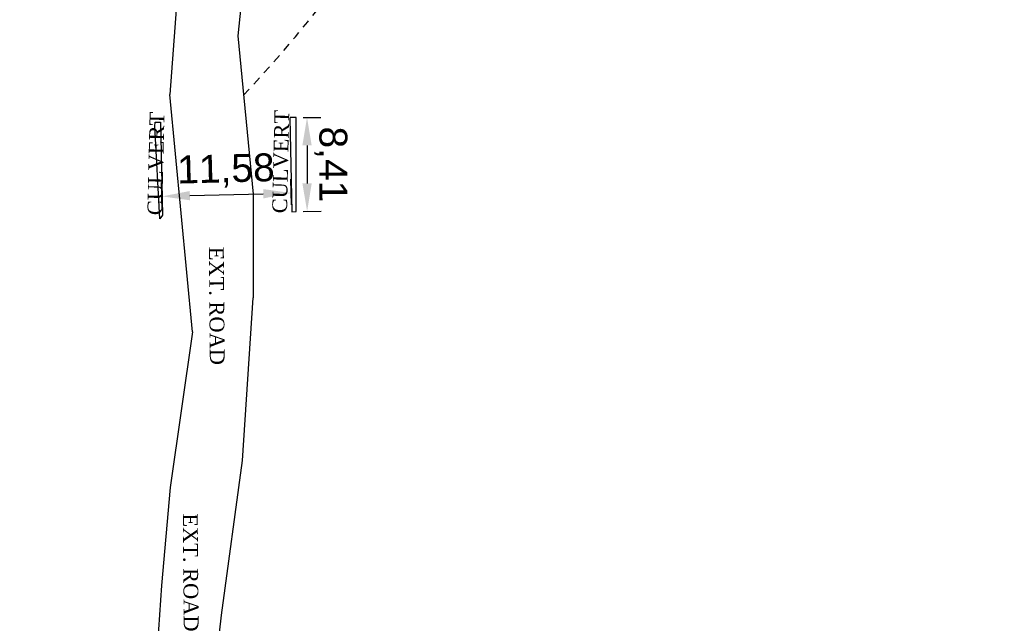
# Model space of a CAD drawing. Header units: millimetres. Extents: x 4234 to 4704, y 1542 to 2004.
# Tile 67 of 256: x 4396 to 4484, y 1662 to 1716. Entities that reach past the tile are written whole.
import ezdxf

# ---------------------------------------------------------------- set-up
doc = ezdxf.new("R2010")
doc.units = ezdxf.units.MM
doc.linetypes.add('DASHED', pattern=[19.05, 12.7, -6.35])
doc.linetypes.add('JIS_02_0.7', pattern=[1.35, 0.75, -0.6])
doc.layers.add('BOD', color=40, linetype='Continuous')
doc.layers.add('DIMENSIONS', color=7, linetype='Continuous')
doc.styles.add('ELEV_ARIAL_1', font='arial.ttf')
doc.styles.get("Standard").update_dxf_attribs({"font": 'arial.ttf'})
doc.dimstyles.new('ISO-25', dxfattribs={"dimtxt": 2.5, "dimasz": 2.5, "dimexe": 1.25, "dimexo": 0.625, "dimtad": 1, "dimtxsty": 'Standard', "dimcen": 2.5, "dimadec": 0, "dimazin": 0, "dimtfac": 1, "dimtmove": 0, "dimatfit": 3, "dimfxl": 0, "dimarcsym": 0})
pattern_1 = [(90, (3399.144, -158.445), (-8.980256, 8.980256), [2.38125, -15.57926]), (45, (3399.144, -158.445), (-8.980256, 8.980256), [2.38125, -10.31875]), (135, (3399.144, -158.445), (-8.980256, -8.980256), [2.38125, -10.31875])]

# ---------------------------------------------------------------- blocks, each defined once
blk = doc.blocks.new('*D7')
at = {"color": 0, "lineweight": -2, "transparency": 16777216}
for p, q in [((4421.202, 1707.573), (4422.81, 1707.575)), ((4421.563, 1705.074), (4421.566, 1701.666)), ((4421.212, 1699.165), (4422.819, 1699.167))]:
    blk.add_line(p, q, dxfattribs=at)
at = {"color": 0, "transparency": 16777216}
for points in [[(4421.979, 1705.074), (4421.146, 1705.073), (4421.56, 1707.574)], [(4421.983, 1701.666), (4421.15, 1701.665), (4421.569, 1699.166)]]:
    blk.add_solid(points, dxfattribs=at)
at = {"layer": 'Defpoints', "color": 0, "transparency": 16777216}
for p in [(4420.577, 1707.573), (4420.587, 1699.164), (4421.569, 1699.166)]:
    blk.add_point(p, dxfattribs=at)
at = {"color": 0, "transparency": 16777216, "insert": (4423.692, 1703.372), "char_height": 2.5, "attachment_point": 5, "rotation": 270.06299}
blk.add_mtext('8,41', dxfattribs=at)
blk = doc.blocks.new('*D8')
at = {"color": 0, "lineweight": -2, "transparency": 16777216}
for p, q in [((4408.592, 1699.434), (4408.531, 1701.754)), ((4420.171, 1699.738), (4420.11, 1702.058)), ((4411.063, 1700.571), (4417.644, 1700.743))]:
    blk.add_line(p, q, dxfattribs=at)
at = {"color": 0, "transparency": 16777216}
for points in [[(4411.052, 1700.987), (4411.074, 1700.154), (4408.564, 1700.505)], [(4417.633, 1701.16), (4417.655, 1700.327), (4420.143, 1700.809)]]:
    blk.add_solid(points, dxfattribs=at)
at = {"layer": 'Defpoints', "color": 0, "transparency": 16777216}
for p in [(4420.143, 1700.809), (4420.187, 1699.113), (4408.608, 1698.809)]:
    blk.add_point(p, dxfattribs=at)
at = {"color": 0, "transparency": 16777216, "insert": (4414.297, 1702.784), "char_height": 2.5, "attachment_point": 5, "rotation": 1.50392}
blk.add_mtext('11,58', dxfattribs=at)

msp = doc.modelspace()

# ---------------------------------------------------------------- hatches: boundary and pattern name
at = {"layer": 'DIMENSIONS'}
h = msp.add_hatch(dxfattribs=at)
h.set_pattern_fill('GRASS', color=256, scale=0.5)
h.set_pattern_definition(pattern_1)
h.paths.add_polyline_path([(4417.642, 1844.325), (4423.295, 1838.251), (4434.997, 1847.63), (4469.633, 1855.411), (4513.149, 1877.657), (4531.91, 1892.866), (4546.887, 1910.457), (4556.576, 1922.748), (4577.553, 1933.381), (4592.745, 1936.647), (4614.987, 1937.27), (4624.025, 1937.27), (4633.352, 1938.711), (4636.398, 1940.231), (4631.843, 1952.387, 0.161807)])
h.paths.add_polyline_path([(4631.843, 1952.387), (4629.875, 1957.638), (4629.402, 1957.362), (4621.324, 1958.355), (4615.855, 1959.613), (4597.306, 1970.684), (4571.563, 1964.436), (4571.563, 1952.35), (4556.657, 1951.293), (4533.205, 1949.701), (4514.014, 1931.759), (4500.094, 1928.388), (4467.514, 1910.265), (4457.649, 1889.768), (4440.095, 1876.858), (4418.61, 1858.458), (4410.164, 1852.361), (4417.642, 1844.325, -0.161807)])
h.paths.add_polyline_path([(4548.079, 1916.6), (4552.857, 1929.938), (4546.693, 1932.146), (4541.915, 1918.808)], flags=24)
h.paths.add_polyline_path([(4503.056, 1883.274), (4507.833, 1896.612), (4501.67, 1898.82), (4496.892, 1885.482)], flags=24)
h.paths.add_polyline_path([(4451.737, 1857.409), (4456.514, 1870.747), (4450.351, 1872.954), (4445.573, 1859.617)], flags=24)
h.paths.add_polyline_path([(4412.993, 1854.337), (4417.077, 1849.949), (4419.339, 1852.055), (4415.256, 1856.442)], flags=24)
h.paths.add_polyline_path([(4596.347, 1950.181), (4601.125, 1963.518), (4594.961, 1965.726), (4590.184, 1952.389)], flags=24)
h.paths.add_polyline_path([(4509.799, 1914.44), (4520.772, 1919.976), (4517.122, 1927.21), (4506.149, 1921.675)], flags=24)
h.paths.add_polyline_path([(4321.655, 1898.427), (4326.034, 1896.392), (4327.337, 1899.195), (4322.958, 1901.23)], flags=9)
h.paths.add_polyline_path([(4333.436, 1891.996), (4338.276, 1888.46), (4340.1, 1890.956), (4335.26, 1894.492)], flags=9)
h.paths.add_polyline_path([(4351.195, 1875.643), (4355.521, 1871.494), (4357.661, 1873.726), (4353.334, 1877.874)], flags=9)
h.paths.add_polyline_path([(4373.922, 1853.781), (4378.272, 1849.657), (4380.399, 1851.901), (4376.049, 1856.024)], flags=9)
h.paths.add_polyline_path([(4389.205, 1846.109), (4392.546, 1849.595), (4390.314, 1851.734), (4386.973, 1848.248)], flags=9)
h.paths.add_polyline_path([(4407.974, 1825.893), (4411.638, 1829.038), (4409.624, 1831.383), (4405.961, 1828.238)], flags=9)
h.paths.add_polyline_path([(4405.697, 1823.188), (4408.835, 1819.518), (4411.185, 1821.527), (4408.046, 1825.197)], flags=9)
h.paths.add_polyline_path([(4412.076, 1813.536), (4414.857, 1808.226), (4417.596, 1809.66), (4414.815, 1814.97)], flags=9)
h.paths.add_polyline_path([(4306.063, 1735.531), (4308.37, 1742.308), (4305.444, 1743.304), (4303.137, 1736.527)], flags=9)
h.paths.add_polyline_path([(4289.124, 1902.077), (4295.062, 1902.894), (4294.64, 1905.956), (4288.702, 1905.139)], flags=9)
h.paths.add_polyline_path([(4305.67, 1902.469), (4311.525, 1901.187), (4312.186, 1904.206), (4306.331, 1905.488)], flags=9)
h.paths.add_polyline_path([(4434.212, 1813.221), (4438.6, 1817.304), (4436.494, 1819.567), (4432.106, 1815.483)], flags=9)
h.paths.add_polyline_path([(4381.102, 1865.727), (4385.185, 1861.34), (4387.448, 1863.446), (4383.365, 1867.833)], flags=9)
h.paths.add_polyline_path([(4421.978, 1821.805), (4426.062, 1817.417), (4428.324, 1819.523), (4424.241, 1823.911)], flags=9)
h.paths.add_polyline_path([(4410.395, 1823.868), (4413.93, 1827.157), (4411.824, 1829.42), (4408.289, 1826.131)], flags=9)
h.paths.add_polyline_path([(4387.391, 1817.486), (4392.169, 1830.823), (4386.005, 1833.031), (4381.227, 1819.694)], flags=9)
h.paths.add_polyline_path([(4347.973, 1750.06), (4352.75, 1763.397), (4346.587, 1765.605), (4341.809, 1752.268)], flags=9)
h.paths.add_polyline_path([(4341.432, 1678.315), (4346.21, 1691.652), (4340.046, 1693.86), (4335.269, 1680.523)], flags=9)
h.paths.add_polyline_path([(4323.367, 1583.702), (4328.145, 1597.039), (4321.981, 1599.247), (4317.204, 1585.909)], flags=9)
h.paths.add_polyline_path([(4335.365, 1700.446), (4339.979, 1713.328), (4330.825, 1716.607), (4326.211, 1703.726)], flags=9)
h.paths.add_polyline_path([(4396.179, 1839.031), (4404.655, 1830.211), (4406.861, 1832.33), (4398.385, 1841.151)], flags=9)
h.paths.add_polyline_path([(4396.433, 1860.296), (4402.629, 1853.776), (4403.712, 1854.806), (4397.517, 1861.325)], flags=9)
h.paths.add_polyline_path([(4349.014, 1900.377), (4363.585, 1891.161), (4365.102, 1893.559), (4350.531, 1902.776)], flags=9)
h.paths.add_polyline_path([(4438.666, 1769.752), (4437.611, 1764.115), (4441.328, 1763.419), (4442.383, 1769.056)], flags=9)
h.paths.add_polyline_path([(4432.339, 1775.082), (4431.592, 1769.395), (4435.341, 1768.902), (4436.089, 1774.588)], flags=9)
h.paths.add_polyline_path([(4446.576, 1765.01), (4445.473, 1759.382), (4449.184, 1758.654), (4450.287, 1764.282)], flags=9)
h.paths.add_polyline_path([(4333.28, 1902.136), (4338.08, 1900.158), (4339.521, 1903.654), (4334.722, 1905.632)], flags=9)
h.paths.add_polyline_path([(4335.517, 1907.037), (4340.858, 1904.947), (4342.235, 1908.469), (4336.895, 1910.559)], flags=9)
h.paths.add_polyline_path([(4338.313, 1912.555), (4343.753, 1910.74), (4344.95, 1914.327), (4339.509, 1916.142)], flags=9)
h.paths.add_polyline_path([(4390.585, 1863.01), (4393.613, 1859.818), (4396.592, 1862.643), (4393.563, 1865.836)], flags=9)
h.paths.add_polyline_path([(4431.119, 1819.228), (4434.15, 1816.033), (4437.129, 1818.858), (4434.097, 1822.054)], flags=9)
h.paths.add_polyline_path([(4421.135, 1830.165), (4424.164, 1826.973), (4427.142, 1829.798), (4424.114, 1832.991)], flags=9)
h.paths.add_polyline_path([(4410.884, 1841.214), (4413.913, 1838.022), (4416.891, 1840.847), (4413.863, 1844.04)], flags=9)
h.paths.add_polyline_path([(4400.588, 1852.195), (4403.617, 1849.002), (4406.596, 1851.828), (4403.567, 1855.02)], flags=9)
h.paths.add_polyline_path([(4378.865, 1874.762), (4381.896, 1871.566), (4384.875, 1874.392), (4381.843, 1877.588)], flags=9)
h = msp.add_hatch(dxfattribs=at)
h.set_pattern_fill('GRASS', color=256, scale=0.5)
h.set_pattern_definition(pattern_1)
h.paths.add_polyline_path([(4408.862, 1832.2), (4393.775, 1848.471), (4381.611, 1830.922), (4363.601, 1808.702), (4358.367, 1803.397), (4341.885, 1775.147), (4339.648, 1751.088), (4324.492, 1725.327), (4322.615, 1687.402), (4321.49, 1659.197), (4314.617, 1611.703), (4291.924, 1588.609), (4316.189, 1573.325, -0.136079)])
h.paths.add_polyline_path([(4392.753, 1820.406), (4397.531, 1833.743), (4391.367, 1835.951), (4386.589, 1822.614)], flags=24)
h.paths.add_polyline_path([(4353.335, 1752.98), (4358.112, 1766.317), (4351.949, 1768.525), (4347.171, 1755.188)], flags=24)
h.paths.add_polyline_path([(4340.727, 1703.367), (4345.341, 1716.248), (4336.187, 1719.527), (4331.573, 1706.646)], flags=24)
h = msp.add_hatch(dxfattribs=at)
h.set_pattern_fill('GRASS', color=256, scale=0.5)
h.set_pattern_definition(pattern_1)
h.paths.add_polyline_path([(4310.827, 1570.405, -0.136079), (4403.5, 1829.279), (4388.413, 1845.551), (4376.249, 1828.002), (4358.239, 1805.782), (4353.005, 1800.476), (4336.523, 1772.227), (4334.286, 1748.168), (4319.13, 1722.407), (4317.253, 1684.482), (4316.128, 1656.277), (4309.255, 1608.783), (4286.562, 1585.689)])
h.paths.add_polyline_path([(4386.925, 1816.184), (4392.635, 1832.125), (4386.471, 1834.333), (4380.761, 1818.392)], flags=24)
h.paths.add_polyline_path([(4335.454, 1700.695), (4339.956, 1713.262), (4330.801, 1716.541), (4326.3, 1703.974)], flags=24)

# ---------------------------------------------------------------- linework, layer by layer
at = {"layer": 'BOD', "color": 30, "lineweight": 30, "true_color": 0xf8991e}
for points, elevation in [([(4420.376, 1803.408), (4418.669, 1773.311), (4417.108, 1765.279), (4416.915, 1762.266), (4415.209, 1756.02), (4413.648, 1746.361), (4412.428, 1739.872), (4411.368, 1732.209), (4410.407, 1724.87), (4409.273, 1709.651)], 99.697), ([(4406.045, 1638.807), (4410.508, 1633.127), (4413.885, 1662.987), (4413.885, 1662.987), (4415.781, 1676.835), (4416.734, 1691.428)], 105.4), ([(4411.287, 1688.364), (4409.284, 1674.414), (4408.515, 1665.637), (4407.527, 1651.174), (4406.045, 1638.807)], 99.697)]:
    msp.add_lwpolyline(points, dxfattribs=dict(at, elevation=elevation))
for points in [[(4424.954, 1772.152), (4423.259, 1763.644), (4422.01, 1756.072), (4420.281, 1745.985), (4418.751, 1739.942), (4417.47, 1730.542), (4416.259, 1723.577), (4415.35, 1714.903), (4416.722, 1700.719), (4416.734, 1691.428)], [(4411.287, 1688.364), (4409.273, 1709.651)], [(4408.444, 1707.165), (4408.608, 1698.809), (4408.358, 1698.497), (4407.929, 1706.795), (4407.929, 1706.795), (4407.941, 1707.158), (4408.444, 1707.158)], [(4420.036, 1707.513), (4420.187, 1699.113), (4420.587, 1699.164), (4420.577, 1707.573), (4420.035, 1707.563)]]:
    msp.add_lwpolyline(points, dxfattribs=at)
at = {"layer": 'DIMENSIONS', "linetype": 'DASHED', "lineweight": 5}
msp.add_arc((4823.953, 1532.739), 514.506, 144.78227, 175.80174, dxfattribs=at)
at = {"layer": 'DIMENSIONS', "linetype": 'JIS_02_0.7', "lineweight": 25}
msp.add_arc((4325.714, 1794.35, -15.846), 123.749, 316.76118, 7.9207, dxfattribs=at)

# ---------------------------------------------------------------- texts
at = {"layer": 'DIMENSIONS', "char_height": 1.32914, "attachment_point": 1, "style": 'ELEV_ARIAL_1'}
for s, insert, rotation in [('{\\fTimes New Roman|b0|i0|c0|p18;CULVERT}', (4407.249, 1698.84), 88.6974), ('{\\fTimes New Roman|b0|i0|c0|p18;CULVERT}', (4418.434, 1699.012), 88.6974), ('{\\fTimes New Roman|b0|i0|c0|p18;EXT. ROAD}', (4414.099, 1696), 270.47347), ('{\\fTimes New Roman|b0|i0|c0|p18;EXT. ROAD}', (4411.761, 1672.107), 270.47347)]:
    msp.add_mtext_dynamic_manual_height_columns(s, width=20.94194, gutter_width=6.646, heights=[0], dxfattribs=dict(at, insert=insert, rotation=rotation))

# ---------------------------------------------------------------- dimensions: what is measured, and where the dimension line sits
for p1, p2, distance, picture, middle in [((4420.577, 1707.573), (4420.587, 1699.164), 0.982, '*D7', (4423.692, 1703.372)), ((4408.608, 1698.809), (4420.187, 1699.113), 1.696, '*D8', (4414.297, 1702.784))]:
    dim = msp.add_aligned_dim(p1=p1, p2=p2, distance=distance, dimstyle='ISO-25', override={"dimzin": 0})
    dim.commit()
    dim.dimension.update_dxf_attribs({"geometry": picture, "text_midpoint": middle})

doc.saveas('drawing.dxf')
